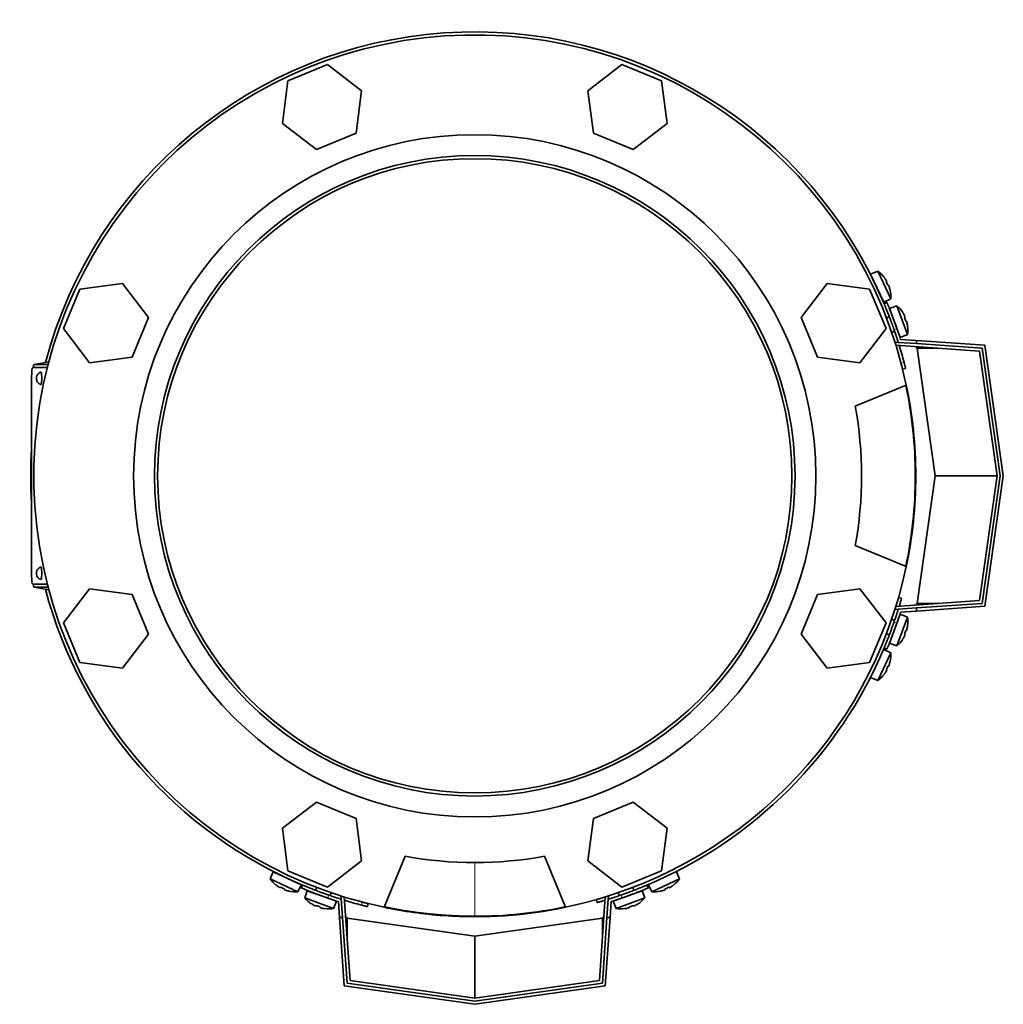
# Model space of a CAD drawing. Header units: millimetres. Extents: x 434 to 1326, y -2761 to 1974.
# Tile 1 of 33: x 437 to 755, y -2761 to -2443. Entities that reach past the tile are written whole.
import ezdxf

# ---------------------------------------------------------------- set-up
doc = ezdxf.new("R2010")
doc.units = ezdxf.units.MM
for name, color, linetype in [('M5X8_UNI7687', 7, 'Continuous'), ('MID_344-7', 7, 'Continuous'), ('VSI344-454_FILTR', 7, 'Continuous'), ('VSI344-454_FLANG', 7, 'Continuous'), ('VSI344-454_TERMI', 7, 'Continuous'), ('VSI344-454_TESTA', 7, 'Continuous'), ('VSI344_DIFFUSORE', 7, 'Continuous')]:
    doc.layers.add(name, color=color, linetype=linetype)

# ---------------------------------------------------------------- blocks, each defined once
blk = doc.blocks.new('SE2')
at = {"layer": 'M5X8_UNI7687', "color": 7, "linetype": 'Continuous', "lineweight": 35}
for p, q in [((714.21, -2523.93), (711.91, -2524.92)), ((716.14, -2533.99), (711.91, -2524.92)), ((714.21, -2523.93), (718.38, -2532.87)), ((716.22, -2525.84), (716.21, -2525.86)), ((717.08, -2527.25), (716.91, -2527.35)), ((717.68, -2528.53), (717.49, -2528.6)), ((716.14, -2533.99), (718.38, -2532.87)), ((718.18, -2530.09), (718.21, -2530.1)), ((720.42, -2535.19), (718.05, -2535.98)), ((718.05, -2535.98), (721.47, -2545.38)), ((723.79, -2544.46), (720.42, -2535.19)), ((717.94, -2538.68), (717, -2539.02)), ((722.25, -2537.29), (722.26, -2537.27)), ((722.99, -2538.75), (722.81, -2538.83)), ((723.48, -2540.08), (723.28, -2540.13)), ((723.84, -2541.68), (723.87, -2541.68)), ((718.71, -2543.72), (719.65, -2543.38)), ((721.47, -2545.38), (723.79, -2544.46)), ((721.47, -2634.82), (718.05, -2644.22)), ((723.79, -2635.74), (721.47, -2634.82)), ((719.65, -2636.82), (718.71, -2636.48)), ((720.42, -2645.01), (723.79, -2635.74)), ((717, -2641.18), (717.94, -2641.52)), ((723.48, -2640.12), (723.28, -2640.07)), ((723.84, -2638.53), (723.87, -2638.52)), ((718.05, -2644.22), (720.42, -2645.01)), ((722.25, -2642.91), (722.26, -2642.93)), ((722.99, -2641.46), (722.81, -2641.37)), ((718.38, -2647.33), (714.21, -2656.27)), ((718.38, -2647.33), (716.14, -2646.22)), ((718.21, -2650.1), (718.18, -2650.11)), ((717.08, -2652.95), (716.91, -2652.85)), ((717.68, -2651.67), (717.49, -2651.6)), ((711.91, -2655.28), (714.21, -2656.27)), ((716.21, -2654.34), (716.22, -2654.36)), ((518.79, -2718.04), (517.8, -2720.34)), ((526.74, -2724.51), (517.8, -2720.34)), ((518.79, -2718.04), (527.86, -2722.27)), ((650.14, -2720.34), (641.21, -2724.51)), ((650.14, -2720.34), (649.15, -2718.04)), ((519.73, -2722.34), (519.71, -2722.35)), ((521.12, -2723.21), (521.22, -2723.03)), ((522.41, -2723.81), (522.47, -2723.62)), ((526.74, -2724.51), (527.86, -2722.27)), ((532.89, -2723.13), (532.55, -2724.07)), ((635.39, -2724.07), (635.05, -2723.13)), ((640.09, -2722.27), (641.21, -2724.51)), ((645.54, -2723.81), (645.47, -2723.62)), ((646.83, -2723.21), (646.72, -2723.03)), ((648.24, -2722.35), (648.21, -2722.34)), ((523.97, -2724.34), (523.96, -2724.31)), ((529.85, -2724.18), (529.06, -2726.55)), ((529.06, -2726.55), (538.33, -2729.92)), ((539.25, -2727.6), (529.85, -2724.18)), ((537.25, -2725.78), (537.59, -2724.84)), ((638.09, -2724.18), (628.7, -2727.6)), ((629.62, -2729.92), (638.88, -2726.55)), ((630.35, -2724.84), (630.7, -2725.78)), ((638.88, -2726.55), (638.09, -2724.18)), ((643.98, -2724.31), (643.98, -2724.34)), ((531.16, -2728.38), (531.14, -2728.39)), ((532.62, -2729.12), (532.7, -2728.94)), ((533.95, -2729.61), (534, -2729.41)), ((535.55, -2729.97), (535.55, -2730)), ((538.33, -2729.92), (539.25, -2727.6)), ((628.7, -2727.6), (629.62, -2729.92)), ((632.4, -2729.97), (632.39, -2730)), ((633.99, -2729.61), (633.94, -2729.41)), ((635.33, -2729.12), (635.24, -2728.94)), ((636.78, -2728.38), (636.81, -2728.39))]:
    blk.add_line(p, q, dxfattribs=at)
for centre, radius, start, end in [((708.41, -2532.08), 10, 38.5916, 54.5414), ((712.31, -2526.95), 0.5, 5.7321, 25), ((714.84, -2532.39), 0.5, 25, 44.2679), ((708.41, -2532.08), 10, 355.4586, 11.4084), ((713.93, -2542.8), 10, 33.5916, 49.5414), ((713.93, -2542.8), 10, 350.4586, 6.4084), ((720.31, -2543.67), 0.5, 20, 39.2041), ((720.31, -2636.53), 0.5, 320.7959, 340), ((713.93, -2637.4), 10, 353.5916, 9.5414), ((718.26, -2642.17), 0.5, 340, 359.4451), ((713.93, -2637.4), 10, 310.4586, 326.4084), ((708.41, -2648.13), 10, 348.5916, 4.5414), ((708.41, -2648.13), 10, 305.4586, 321.4084), ((525.95, -2714.54), 10, 215.4586, 231.4084), ((520.82, -2718.44), 0.5, 245, 264.2679), ((642, -2714.54), 10, 308.5916, 324.5414), ((526.26, -2720.97), 0.5, 225.7321, 245), ((525.95, -2714.54), 10, 258.5916, 274.5414), ((536.67, -2720.06), 10, 220.4586, 236.4084), ((531.9, -2724.39), 0.5, 250, 269.4626), ((537.54, -2726.44), 0.5, 230.7959, 250), ((630.4, -2726.44), 0.5, 290, 309.2041), ((631.27, -2720.06), 10, 303.5916, 319.5414), ((642, -2714.54), 10, 265.4586, 281.4084), ((536.67, -2720.06), 10, 263.5916, 279.5414), ((631.27, -2720.06), 10, 260.4586, 276.4084)]:
    blk.add_arc(centre, radius, start, end, dxfattribs=at)
for centre, major_axis, ratio, start_param, end_param in [((708.42, -2532.07), (-4.23, 9.06), 0.996195, 4.833518, 4.948078), ((710.41, -2531.14), (3.91, -8.39), 0.811251, 1.49595, 1.645642), ((708.42, -2532.07), (4.23, -9.06), 0.996195, 1.335108, 1.449667), ((713.94, -2542.79), (-3.42, 9.4), 0.996195, 4.833518, 4.948078), ((716.01, -2542.04), (3.17, -8.7), 0.811251, 1.49595, 1.645642), ((713.94, -2542.79), (3.42, -9.4), 0.996195, 1.335108, 1.449667), ((716.01, -2638.16), (-3.17, -8.7), 0.811251, 1.49595, 1.645642), ((713.94, -2637.41), (3.42, 9.4), 0.996195, 4.833518, 4.948078), ((713.94, -2637.41), (-3.42, -9.4), 0.996195, 1.335108, 1.449667), ((708.42, -2648.13), (4.23, 9.06), 0.996195, 4.833518, 4.948078), ((708.42, -2648.13), (-4.23, -9.06), 0.996195, 1.335108, 1.449667), ((710.41, -2649.06), (-3.91, -8.39), 0.811251, 1.49595, 1.645642), ((525.94, -2714.55), (-9.06, 4.23), 0.996195, 1.335108, 1.449667), ((525.01, -2716.54), (-8.39, 3.91), 0.811251, 1.49595, 1.645642), ((525.94, -2714.55), (9.06, -4.23), 0.996195, 4.833518, 4.948078), ((642, -2714.55), (-9.06, -4.23), 0.996195, 1.335108, 1.449667), ((642.93, -2716.54), (-8.39, -3.91), 0.811251, 1.49595, 1.645642), ((642, -2714.55), (9.06, 4.23), 0.996195, 4.833518, 4.948078), ((536.67, -2720.07), (-9.4, 3.42), 0.996195, 1.335108, 1.449667), ((535.92, -2722.14), (-8.7, 3.17), 0.811251, 1.49595, 1.645642), ((536.67, -2720.07), (9.4, -3.42), 0.996195, 4.833518, 4.948078), ((631.28, -2720.07), (-9.4, -3.42), 0.996195, 1.335108, 1.449667), ((632.03, -2722.14), (-8.7, -3.17), 0.811251, 1.49595, 1.645642), ((631.28, -2720.07), (9.4, 3.42), 0.996195, 4.833518, 4.948078)]:
    blk.add_ellipse(centre, major_axis=major_axis, ratio=ratio, start_param=start_param, end_param=end_param, dxfattribs=at)
for points in [[(717.08, -2527.25), (717.08, -2527.25), (717.09, -2527.24), (717.09, -2527.23), (717.09, -2527.22), (717.08, -2527.2), (717.08, -2527.19), (717.07, -2527.16), (717.06, -2527.13), (717.04, -2527.1), (717.03, -2527.07), (717.01, -2527.03), (716.99, -2527), (716.97, -2526.96), (716.95, -2526.92), (716.92, -2526.88), (716.9, -2526.84), (716.88, -2526.81), (716.87, -2526.8)], [(717.89, -2528.99), (717.89, -2528.97), (717.88, -2528.94), (717.86, -2528.89), (717.84, -2528.85), (717.83, -2528.81), (717.81, -2528.77), (717.8, -2528.73), (717.78, -2528.69), (717.77, -2528.66), (717.75, -2528.63), (717.74, -2528.6), (717.73, -2528.58), (717.71, -2528.56), (717.7, -2528.55), (717.7, -2528.54), (717.69, -2528.53), (717.68, -2528.53), (717.68, -2528.53)], [(722.99, -2538.75), (722.99, -2538.74), (723, -2538.74), (723, -2538.73), (723, -2538.72), (723, -2538.7), (722.99, -2538.68), (722.99, -2538.66), (722.98, -2538.63), (722.97, -2538.6), (722.95, -2538.56), (722.94, -2538.53), (722.92, -2538.49), (722.9, -2538.45), (722.89, -2538.41), (722.87, -2538.37), (722.85, -2538.32), (722.83, -2538.29), (722.82, -2538.28)], [(723.65, -2540.55), (723.64, -2540.53), (723.64, -2540.5), (723.63, -2540.45), (723.61, -2540.41), (723.6, -2540.36), (723.59, -2540.32), (723.58, -2540.28), (723.56, -2540.25), (723.55, -2540.21), (723.54, -2540.18), (723.53, -2540.15), (723.52, -2540.13), (723.51, -2540.11), (723.5, -2540.1), (723.49, -2540.09), (723.48, -2540.08), (723.48, -2540.08), (723.48, -2540.08)], [(723.48, -2640.12), (723.48, -2640.12), (723.48, -2640.12), (723.49, -2640.12), (723.5, -2640.11), (723.51, -2640.09), (723.52, -2640.07), (723.53, -2640.05), (723.54, -2640.02), (723.55, -2639.99), (723.56, -2639.96), (723.58, -2639.92), (723.59, -2639.88), (723.6, -2639.84), (723.61, -2639.79), (723.63, -2639.75), (723.64, -2639.7), (723.64, -2639.67), (723.65, -2639.65)], [(722.82, -2641.92), (722.83, -2641.91), (722.85, -2641.88), (722.87, -2641.83), (722.89, -2641.79), (722.9, -2641.75), (722.92, -2641.71), (722.94, -2641.67), (722.95, -2641.64), (722.97, -2641.6), (722.98, -2641.57), (722.99, -2641.54), (722.99, -2641.52), (723, -2641.5), (723, -2641.48), (723, -2641.47), (723, -2641.46), (722.99, -2641.46), (722.99, -2641.46)], [(716.87, -2653.41), (716.88, -2653.39), (716.9, -2653.36), (716.92, -2653.32), (716.95, -2653.28), (716.97, -2653.24), (716.99, -2653.2), (717.01, -2653.17), (717.03, -2653.13), (717.04, -2653.1), (717.06, -2653.07), (717.07, -2653.04), (717.08, -2653.02), (717.08, -2653), (717.09, -2652.98), (717.09, -2652.97), (717.09, -2652.96), (717.08, -2652.96), (717.08, -2652.95)], [(717.68, -2651.67), (717.68, -2651.67), (717.69, -2651.67), (717.7, -2651.66), (717.7, -2651.65), (717.71, -2651.64), (717.73, -2651.62), (717.74, -2651.6), (717.75, -2651.57), (717.77, -2651.54), (717.78, -2651.51), (717.8, -2651.47), (717.81, -2651.43), (717.83, -2651.39), (717.84, -2651.35), (717.86, -2651.31), (717.88, -2651.27), (717.89, -2651.23), (717.89, -2651.22)], [(520.67, -2723), (520.68, -2723.01), (520.71, -2723.03), (520.75, -2723.05), (520.79, -2723.07), (520.83, -2723.1), (520.87, -2723.12), (520.91, -2723.14), (520.94, -2723.15), (520.97, -2723.17), (521.01, -2723.18), (521.03, -2723.2), (521.06, -2723.2), (521.08, -2723.21), (521.09, -2723.21), (521.1, -2723.22), (521.11, -2723.21), (521.12, -2723.21), (521.12, -2723.21)], [(522.41, -2723.81), (522.4, -2723.81), (522.41, -2723.82), (522.41, -2723.82), (522.42, -2723.83), (522.43, -2723.84), (522.45, -2723.85), (522.47, -2723.87), (522.5, -2723.88), (522.53, -2723.9), (522.56, -2723.91), (522.6, -2723.93), (522.64, -2723.94), (522.68, -2723.96), (522.72, -2723.97), (522.76, -2723.99), (522.81, -2724), (522.84, -2724.02), (522.86, -2724.02)], [(645.09, -2724.02), (645.1, -2724.02), (645.14, -2724), (645.18, -2723.99), (645.22, -2723.97), (645.27, -2723.96), (645.31, -2723.94), (645.34, -2723.93), (645.38, -2723.91), (645.42, -2723.9), (645.45, -2723.88), (645.47, -2723.87), (645.49, -2723.85), (645.51, -2723.84), (645.52, -2723.83), (645.53, -2723.82), (645.54, -2723.82), (645.54, -2723.81), (645.54, -2723.81)], [(646.83, -2723.21), (646.83, -2723.21), (646.83, -2723.21), (646.84, -2723.22), (646.85, -2723.21), (646.87, -2723.21), (646.89, -2723.2), (646.91, -2723.2), (646.94, -2723.18), (646.97, -2723.17), (647, -2723.15), (647.04, -2723.14), (647.08, -2723.12), (647.11, -2723.1), (647.15, -2723.07), (647.19, -2723.05), (647.23, -2723.03), (647.26, -2723.01), (647.28, -2723)], [(532.15, -2728.95), (532.16, -2728.96), (532.2, -2728.97), (532.24, -2729), (532.28, -2729.02), (532.32, -2729.03), (532.36, -2729.05), (532.4, -2729.07), (532.43, -2729.08), (532.47, -2729.09), (532.5, -2729.11), (532.53, -2729.11), (532.55, -2729.12), (532.57, -2729.13), (532.59, -2729.13), (532.6, -2729.13), (532.61, -2729.13), (532.62, -2729.12), (532.62, -2729.12)], [(533.95, -2729.61), (533.95, -2729.61), (533.95, -2729.61), (533.96, -2729.62), (533.97, -2729.63), (533.98, -2729.64), (534, -2729.65), (534.02, -2729.66), (534.05, -2729.67), (534.08, -2729.68), (534.12, -2729.69), (534.15, -2729.71), (534.19, -2729.72), (534.24, -2729.73), (534.28, -2729.74), (534.32, -2729.75), (534.37, -2729.77), (534.4, -2729.77), (534.42, -2729.78)], [(633.52, -2729.78), (633.54, -2729.77), (633.58, -2729.77), (633.62, -2729.75), (633.67, -2729.74), (633.71, -2729.73), (633.75, -2729.72), (633.79, -2729.71), (633.83, -2729.69), (633.86, -2729.68), (633.89, -2729.67), (633.92, -2729.66), (633.94, -2729.65), (633.96, -2729.64), (633.98, -2729.63), (633.99, -2729.62), (633.99, -2729.61), (633.99, -2729.61), (633.99, -2729.61)], [(635.33, -2729.12), (635.33, -2729.12), (635.33, -2729.13), (635.34, -2729.13), (635.35, -2729.13), (635.37, -2729.13), (635.39, -2729.12), (635.41, -2729.11), (635.44, -2729.11), (635.47, -2729.09), (635.51, -2729.08), (635.55, -2729.07), (635.58, -2729.05), (635.62, -2729.03), (635.66, -2729.02), (635.71, -2729), (635.75, -2728.97), (635.78, -2728.96), (635.8, -2728.95)]]:
    blk.add_open_spline(points, degree=3, dxfattribs=at)
at = {"layer": 'MID_344-7', "color": 7, "linetype": 'Continuous', "lineweight": 35}
for p, q in [((719.82, -2547.08), (719.84, -2546.89)), ((719.84, -2546.89), (720.83, -2546.96)), ((747.1, -2549.8), (720.08, -2547.91)), ((752.76, -2590.1), (747.1, -2549.8)), ((747.1, -2630.4), (752.76, -2590.1)), ((720.08, -2632.29), (747.1, -2630.4)), ((719.84, -2633.31), (719.82, -2633.12)), ((720.83, -2633.24), (719.84, -2633.31)), ((540.77, -2725.97), (540.95, -2725.95)), ((540.83, -2726.96), (540.77, -2725.97)), ((541.78, -2726.21), (543.67, -2753.23)), ((624.27, -2753.23), (626.16, -2726.21)), ((626.99, -2725.95), (627.18, -2725.97)), ((627.18, -2725.97), (627.11, -2726.96)), ((543.67, -2753.23), (583.97, -2758.89)), ((583.97, -2758.89), (624.27, -2753.23))]:
    blk.add_line(p, q, dxfattribs=at)
at = {"layer": 'VSI344-454_FILTR', "color": 4, "linetype": 'Continuous', "lineweight": 9}
for p, q in [((721.74, -2553.69), (722.71, -2553.45)), ((720.19, -2632.28), (720.09, -2632.25)), ((626.13, -2726.22), (626.15, -2726.32)), ((547.32, -2728.84), (547.56, -2727.87))]:
    blk.add_line(p, q, dxfattribs=at)
at = {"layer": 'VSI344-454_FILTR', "color": 7, "linetype": 'Continuous', "lineweight": 35}
for p, q in [((722.24, -2555.63), (723.21, -2555.39)), ((721.91, -2629.65), (720.95, -2629.38)), ((623.25, -2727.08), (623.53, -2728.04)), ((549.26, -2729.34), (549.5, -2728.37))]:
    blk.add_line(p, q, dxfattribs=at)
for start, end in [(22.7725, 165.1916), (14.7986, 17.0656), (176.4875, 183.5125), (194.8084, 247.2275), (292.8017, 337.1983), (252.9344, 255.2014)]:
    blk.add_arc((583.97, -2590.1), 143.5, start, end, dxfattribs=at)
for points, knots in [([(722.24, -2555.63), (722.24, -2555.63), (722.24, -2555.62), (722.24, -2555.61), (722.23, -2555.59), (722.22, -2555.56), (722.21, -2555.53), (722.19, -2555.45), (722.16, -2555.31), (722.1, -2555.07), (722.02, -2554.77), (721.95, -2554.47), (721.87, -2554.19), (721.81, -2553.94), (721.76, -2553.77), (721.74, -2553.69)], [0, 0, 0, 0, 0.042103, 0.083814, 0.125314, 0.166786, 0.208415, 0.250382, 0.376122, 0.50071, 0.625019, 0.750518, 0.833796, 0.916472, 1, 1, 1, 1]), ([(722.71, -2553.45), (722.72, -2553.49), (722.75, -2553.57), (722.78, -2553.7), (722.81, -2553.83), (722.84, -2553.95), (722.87, -2554.07), (722.93, -2554.27), (722.99, -2554.53), (723.07, -2554.82), (723.13, -2555.07), (723.17, -2555.23), (723.19, -2555.32), (723.21, -2555.38), (723.21, -2555.38), (723.21, -2555.39)], [0, 0, 0, 0, 0.04197, 0.083551, 0.124921, 0.166263, 0.207758, 0.249586, 0.375032, 0.499366, 0.623892, 0.749699, 0.833235, 0.916179, 1, 1, 1, 1]), ([(721.91, -2629.65), (721.91, -2629.66), (721.91, -2629.66), (721.91, -2629.67), (721.9, -2629.69), (721.89, -2629.73), (721.88, -2629.77), (721.87, -2629.81), (721.84, -2629.92), (721.78, -2630.13), (721.67, -2630.49), (721.54, -2630.92), (721.42, -2631.34), (721.31, -2631.7), (721.23, -2631.96), (721.18, -2632.13), (721.15, -2632.21)], [0, 0, 0, 0, 0.0360916, 0.0718605, 0.1074196, 0.142884, 0.1783694, 0.2139916, 0.2498648, 0.3760321, 0.5002654, 0.6243037, 0.7502673, 0.8128325, 0.8748978, 0.9284749, 0.9284749, 0.9284749, 0.9284749]), ([(623.25, -2727.08), (623.25, -2727.08), (623.25, -2727.08), (623.27, -2727.08), (623.29, -2727.07), (623.32, -2727.06), (623.36, -2727.05), (623.41, -2727.03), (623.52, -2727), (623.72, -2726.94), (624.08, -2726.84), (624.52, -2726.71), (624.94, -2726.59), (625.29, -2726.48), (625.56, -2726.4), (625.84, -2726.31), (626.03, -2726.25), (626.13, -2726.22)], [0, 0, 0, 0, 0.036092, 0.07186, 0.10742, 0.142884, 0.178369, 0.213991, 0.249865, 0.376032, 0.500265, 0.624303, 0.750267, 0.812832, 0.874898, 0.937082, 1, 1, 1, 1]), ([(549.26, -2729.34), (549.26, -2729.34), (549.25, -2729.34), (549.24, -2729.33), (549.22, -2729.33), (549.19, -2729.32), (549.15, -2729.31), (549.08, -2729.29), (548.94, -2729.26), (548.7, -2729.2), (548.4, -2729.12), (548.1, -2729.05), (547.82, -2728.97), (547.57, -2728.91), (547.4, -2728.86), (547.32, -2728.84)], [0, 0, 0, 0, 0.042103, 0.083814, 0.125314, 0.166786, 0.208415, 0.250382, 0.376122, 0.50071, 0.625019, 0.750518, 0.833796, 0.916472, 1, 1, 1, 1]), ([(547.56, -2727.87), (547.6, -2727.88), (547.69, -2727.9), (547.81, -2727.94), (547.94, -2727.97), (548.06, -2728), (548.18, -2728.03), (548.38, -2728.08), (548.64, -2728.15), (548.94, -2728.23), (549.18, -2728.29), (549.34, -2728.33), (549.44, -2728.35), (549.49, -2728.37), (549.49, -2728.37), (549.5, -2728.37)], [0, 0, 0, 0, 0.04197, 0.083551, 0.124921, 0.166263, 0.207758, 0.249586, 0.375033, 0.499366, 0.623892, 0.749699, 0.833235, 0.916179, 1, 1, 1, 1]), ([(626.08, -2727.28), (626.08, -2727.28), (626.03, -2727.3), (625.92, -2727.33), (625.76, -2727.38), (625.61, -2727.43), (625.46, -2727.47), (625.18, -2727.56), (624.8, -2727.67), (624.36, -2727.8), (624, -2727.91), (623.77, -2727.97), (623.65, -2728.01), (623.58, -2728.03), (623.53, -2728.04), (623.53, -2728.04), (623.53, -2728.04)], [0.0715916, 0.0715916, 0.0715916, 0.0715916, 0.0718269, 0.1073717, 0.1428229, 0.1782961, 0.2139067, 0.2497688, 0.3756794, 0.4997397, 0.6239373, 0.7501533, 0.812742, 0.8748331, 0.9370469, 1, 1, 1, 1])]:
    blk.add_open_spline(points, degree=3, knots=knots, dxfattribs=at)
at = {"layer": 'VSI344-454_FLANG', "color": 7, "linetype": 'Continuous', "lineweight": 35}
for p, q in [((536.41, -2457.18), (523.61, -2462.49)), ((547.41, -2465.62), (536.41, -2457.18)), ((631.53, -2457.18), (620.54, -2465.62)), ((644.33, -2462.49), (631.53, -2457.18)), ((523.61, -2462.49), (521.8, -2476.22)), ((646.14, -2476.22), (644.33, -2462.49)), ((545.6, -2479.36), (547.41, -2465.62)), ((620.54, -2465.62), (622.35, -2479.36)), ((521.8, -2476.22), (532.8, -2484.66)), ((635.15, -2484.66), (646.14, -2476.22)), ((532.8, -2484.66), (545.6, -2479.36)), ((622.35, -2479.36), (635.15, -2484.66)), ((456.36, -2529.74), (451.05, -2542.54)), ((470.09, -2527.93), (456.36, -2529.74)), ((478.53, -2538.93), (470.09, -2527.93)), ((697.85, -2527.93), (689.41, -2538.93)), ((711.59, -2529.74), (697.85, -2527.93)), ((716.89, -2542.54), (711.59, -2529.74)), ((473.23, -2551.73), (478.53, -2538.93)), ((689.41, -2538.93), (694.72, -2551.73)), ((451.05, -2542.54), (459.49, -2553.54)), ((708.45, -2553.54), (716.89, -2542.54)), ((459.49, -2553.54), (473.23, -2551.73)), ((694.72, -2551.73), (708.45, -2553.54)), ((706.93, -2567.6), (723.42, -2560.77)), ((723.42, -2619.43), (706.93, -2612.6)), ((459.49, -2626.67), (451.05, -2637.66)), ((473.23, -2628.47), (459.49, -2626.67)), ((478.53, -2641.28), (473.23, -2628.47)), ((694.72, -2628.47), (689.41, -2641.28)), ((708.45, -2626.67), (694.72, -2628.47)), ((716.89, -2637.66), (708.45, -2626.67)), ((451.05, -2637.66), (456.36, -2650.46)), ((711.59, -2650.46), (716.89, -2637.66)), ((470.09, -2652.27), (478.53, -2641.28)), ((689.41, -2641.28), (697.85, -2652.27)), ((456.36, -2650.46), (470.09, -2652.27)), ((697.85, -2652.27), (711.59, -2650.46)), ((532.8, -2695.54), (521.8, -2703.98)), ((545.6, -2700.85), (532.8, -2695.54)), ((635.15, -2695.54), (622.35, -2700.85)), ((646.14, -2703.98), (635.15, -2695.54)), ((547.41, -2714.58), (545.6, -2700.85)), ((622.35, -2700.85), (620.54, -2714.58)), ((521.8, -2703.98), (523.61, -2717.72)), ((644.33, -2717.72), (646.14, -2703.98)), ((554.64, -2729.55), (561.47, -2713.06)), ((606.47, -2713.06), (613.3, -2729.55)), ((536.41, -2723.02), (547.41, -2714.58)), ((620.54, -2714.58), (631.53, -2723.02)), ((523.61, -2717.72), (536.41, -2723.02)), ((631.53, -2723.02), (644.33, -2717.72))]:
    blk.add_line(p, q, dxfattribs=at)
for radius in [110.25, 103.5]:
    blk.add_circle((583.97, -2590.1), radius, dxfattribs=at)
for radius, start, end in [(142.5, 11.878, 258.122), (125, 349.6302, 10.3698), (142.5, 281.878, 348.122), (125, 259.6302, 280.3698)]:
    blk.add_arc((583.97, -2590.1), radius, start, end, dxfattribs=at)
at = {"layer": 'VSI344-454_TERMI', "color": 7, "linetype": 'Continuous', "lineweight": 35}
for p, q in [((717.18, -2534.1), (716.26, -2534.49)), ((720.83, -2546.96), (726.76, -2547.38)), ((721.58, -2546.01), (726.76, -2546.38)), ((726.76, -2546.38), (748.85, -2547.92)), ((726.76, -2547.38), (726.76, -2546.38)), ((747.97, -2548.86), (726.76, -2547.38)), ((726.76, -2548.85), (726.76, -2548.38)), ((726.96, -2548.86), (726.76, -2548.85)), ((733.64, -2548.86), (726.96, -2548.86)), ((732.76, -2590.1), (726.96, -2548.86)), ((753.77, -2590.1), (747.97, -2548.86)), ((748.85, -2547.92), (754.78, -2590.1)), ((726.96, -2631.34), (732.76, -2590.1)), ((752.76, -2590.1), (732.76, -2590.1)), ((747.97, -2631.34), (753.77, -2590.1)), ((754.78, -2590.1), (748.85, -2632.28)), ((726.76, -2632.82), (747.97, -2631.34)), ((726.76, -2631.35), (726.96, -2631.34)), ((726.76, -2631.35), (726.76, -2631.82)), ((733.64, -2631.34), (726.96, -2631.34)), ((720.83, -2633.24), (726.76, -2632.82)), ((721.58, -2634.19), (726.76, -2633.83)), ((748.85, -2632.28), (726.76, -2633.83)), ((726.76, -2633.83), (726.76, -2632.82)), ((716.26, -2645.71), (717.18, -2646.1)), ((528.36, -2722.39), (527.97, -2723.31)), ((639.97, -2723.31), (639.58, -2722.39)), ((540.83, -2726.96), (541.25, -2732.89)), ((627.11, -2726.96), (626.69, -2732.89)), ((539.88, -2727.71), (540.25, -2732.89)), ((628.06, -2727.71), (627.7, -2732.89)), ((541.79, -2754.98), (540.25, -2732.89)), ((540.25, -2732.89), (541.25, -2732.89)), ((541.25, -2732.89), (542.73, -2754.1)), ((542.72, -2732.89), (542.25, -2732.89)), ((542.72, -2732.89), (542.73, -2733.09)), ((542.73, -2733.09), (583.97, -2738.89)), ((542.73, -2739.77), (542.73, -2733.09)), ((583.97, -2738.89), (625.21, -2733.09)), ((625.21, -2754.1), (626.69, -2732.89)), ((625.21, -2733.09), (625.23, -2732.89)), ((625.21, -2739.77), (625.21, -2733.09)), ((625.23, -2732.89), (625.69, -2732.89)), ((627.7, -2732.89), (626.15, -2754.98)), ((626.69, -2732.89), (627.7, -2732.89)), ((583.97, -2758.89), (583.97, -2738.89)), ((583.97, -2760.91), (541.79, -2754.98)), ((542.73, -2754.1), (583.97, -2759.9)), ((583.97, -2759.9), (625.21, -2754.1)), ((626.15, -2754.98), (583.97, -2760.91))]:
    blk.add_line(p, q, dxfattribs=at)
at = {"layer": 'VSI344-454_TERMI', "color": 4, "linetype": 'Continuous', "lineweight": 9}
for p, q in [((720.41, -2542.51), (719.49, -2542.89)), ((719.49, -2637.31), (720.41, -2637.7)), ((536.77, -2725.61), (536.38, -2726.54)), ((631.57, -2726.54), (631.18, -2725.61))]:
    blk.add_line(p, q, dxfattribs=at)
at = {"layer": 'VSI344-454_TERMI', "color": 7, "linetype": 'Continuous', "lineweight": 35}
for radius, start, end in [(144.5, 17.7643, 19.2308), (143.5, 17.4941, 19.2059), (143.5, 340.7941, 342.5059), (144.5, 340.7692, 342.2357), (144.5, 250.7692, 252.2357), (143.5, 250.7941, 252.5059), (143.5, 287.4941, 289.2059), (144.5, 287.7643, 289.2308)]:
    blk.add_arc((583.97, -2590.1), radius, start, end, dxfattribs=at)
for points, knots in [([(719.49, -2542.89), (719.45, -2542.8), (719.39, -2542.61), (719.29, -2542.34), (719.19, -2542.06), (719.09, -2541.78), (718.99, -2541.51), (718.9, -2541.24), (718.8, -2540.97), (718.7, -2540.7), (718.6, -2540.44), (718.51, -2540.17), (718.41, -2539.91), (718.25, -2539.48), (718.03, -2538.9), (717.76, -2538.19), (717.5, -2537.53), (717.25, -2536.92), (717.03, -2536.37), (716.83, -2535.88), (716.66, -2535.46), (716.53, -2535.15), (716.44, -2534.92), (716.37, -2534.76), (716.32, -2534.64), (716.28, -2534.55), (716.26, -2534.5), (716.26, -2534.49), (716.26, -2534.49)], [0, 0, 0, 0, 0.021018, 0.041935, 0.062772, 0.083551, 0.104297, 0.125029, 0.145773, 0.166549, 0.187381, 0.20829, 0.2293, 0.250431, 0.312491, 0.374707, 0.437523, 0.500061, 0.562591, 0.625422, 0.687637, 0.749714, 0.79185, 0.833578, 0.875076, 0.916526, 0.958107, 1, 1, 1, 1]), ([(717.18, -2534.1), (717.18, -2534.1), (717.18, -2534.1), (717.19, -2534.12), (717.2, -2534.14), (717.21, -2534.17), (717.23, -2534.21), (717.25, -2534.26), (717.27, -2534.32), (717.3, -2534.38), (717.33, -2534.46), (717.36, -2534.54), (717.4, -2534.63), (717.47, -2534.8), (717.58, -2535.07), (717.76, -2535.49), (717.95, -2535.98), (718.18, -2536.53), (718.42, -2537.14), (718.68, -2537.81), (718.95, -2538.51), (719.2, -2539.18), (719.43, -2539.78), (719.62, -2540.31), (719.82, -2540.85), (720.02, -2541.4), (720.21, -2541.95), (720.34, -2542.32), (720.41, -2542.51)], [0, 0, 0, 0, 0.020996, 0.041893, 0.062713, 0.083477, 0.104209, 0.124931, 0.145666, 0.166436, 0.187264, 0.208173, 0.229184, 0.250319, 0.312379, 0.374611, 0.437429, 0.499972, 0.562503, 0.625328, 0.687536, 0.749604, 0.791737, 0.833471, 0.874985, 0.916457, 0.958069, 1, 1, 1, 1]), ([(716.26, -2645.71), (716.26, -2645.71), (716.26, -2645.71), (716.26, -2645.7), (716.27, -2645.68), (716.29, -2645.64), (716.3, -2645.6), (716.32, -2645.56), (716.35, -2645.5), (716.38, -2645.43), (716.41, -2645.36), (716.44, -2645.27), (716.48, -2645.18), (716.55, -2645.02), (716.66, -2644.74), (716.83, -2644.32), (717.03, -2643.84), (717.25, -2643.28), (717.5, -2642.67), (717.76, -2642.01), (718.03, -2641.3), (718.28, -2640.64), (718.5, -2640.03), (718.7, -2639.5), (718.9, -2638.96), (719.09, -2638.42), (719.29, -2637.87), (719.42, -2637.49), (719.49, -2637.31)], [0, 0, 0, 0, 0.020997, 0.041893, 0.062713, 0.083477, 0.104209, 0.124931, 0.145666, 0.166436, 0.187265, 0.208173, 0.229184, 0.250319, 0.312379, 0.374611, 0.437429, 0.499972, 0.562502, 0.625327, 0.687534, 0.749602, 0.791735, 0.833469, 0.874983, 0.916456, 0.958068, 1, 1, 1, 1]), ([(720.41, -2637.7), (720.38, -2637.79), (720.31, -2637.98), (720.21, -2638.25), (720.11, -2638.53), (720.02, -2638.81), (719.92, -2639.08), (719.82, -2639.35), (719.72, -2639.62), (719.62, -2639.89), (719.53, -2640.15), (719.43, -2640.42), (719.33, -2640.68), (719.17, -2641.11), (718.95, -2641.69), (718.68, -2642.4), (718.42, -2643.06), (718.18, -2643.67), (717.95, -2644.22), (717.76, -2644.71), (717.58, -2645.13), (717.45, -2645.44), (717.36, -2645.67), (717.3, -2645.82), (717.24, -2645.95), (717.21, -2646.04), (717.18, -2646.09), (717.18, -2646.1), (717.18, -2646.1)], [0, 0, 0, 0, 0.021018, 0.041934, 0.062771, 0.08355, 0.104295, 0.125028, 0.145771, 0.166547, 0.187379, 0.208288, 0.229298, 0.250429, 0.312489, 0.374705, 0.437522, 0.500061, 0.562591, 0.625422, 0.687637, 0.749714, 0.79185, 0.833578, 0.875077, 0.916526, 0.958107, 1, 1, 1, 1]), ([(536.38, -2726.54), (536.28, -2726.51), (536.1, -2726.44), (535.82, -2726.34), (535.54, -2726.24), (535.27, -2726.15), (534.99, -2726.05), (534.72, -2725.95), (534.45, -2725.85), (534.18, -2725.75), (533.92, -2725.66), (533.65, -2725.56), (533.39, -2725.46), (532.96, -2725.3), (532.38, -2725.08), (531.68, -2724.81), (531.01, -2724.55), (530.4, -2724.31), (529.85, -2724.08), (529.36, -2723.88), (528.94, -2723.71), (528.63, -2723.58), (528.41, -2723.49), (528.25, -2723.42), (528.12, -2723.37), (528.04, -2723.34), (527.98, -2723.31), (527.98, -2723.31), (527.97, -2723.31)], [0, 0, 0, 0, 0.021018, 0.041934, 0.062771, 0.08355, 0.104295, 0.125028, 0.145771, 0.166547, 0.187379, 0.208288, 0.229298, 0.250429, 0.312489, 0.374705, 0.437522, 0.500061, 0.562591, 0.625422, 0.687637, 0.749714, 0.79185, 0.833578, 0.875077, 0.916526, 0.958107, 1, 1, 1, 1]), ([(528.36, -2722.39), (528.36, -2722.39), (528.36, -2722.39), (528.38, -2722.39), (528.4, -2722.4), (528.43, -2722.42), (528.47, -2722.43), (528.52, -2722.45), (528.57, -2722.48), (528.64, -2722.5), (528.71, -2722.54), (528.8, -2722.57), (528.89, -2722.61), (529.06, -2722.68), (529.33, -2722.79), (529.75, -2722.96), (530.24, -2723.16), (530.79, -2723.38), (531.4, -2723.63), (532.06, -2723.88), (532.77, -2724.16), (533.44, -2724.41), (534.04, -2724.63), (534.57, -2724.83), (535.11, -2725.03), (535.65, -2725.22), (536.21, -2725.42), (536.58, -2725.55), (536.77, -2725.61)], [0, 0, 0, 0, 0.020997, 0.041893, 0.062713, 0.083477, 0.104209, 0.124931, 0.145666, 0.166436, 0.187265, 0.208173, 0.229184, 0.250319, 0.312379, 0.374611, 0.437429, 0.499972, 0.562502, 0.625327, 0.687534, 0.749602, 0.791735, 0.833469, 0.874983, 0.916456, 0.958068, 1, 1, 1, 1]), ([(631.18, -2725.61), (631.27, -2725.58), (631.46, -2725.52), (631.74, -2725.42), (632.01, -2725.32), (632.29, -2725.22), (632.56, -2725.12), (632.83, -2725.03), (633.1, -2724.93), (633.37, -2724.83), (633.64, -2724.73), (633.9, -2724.63), (634.16, -2724.54), (634.59, -2724.38), (635.17, -2724.16), (635.88, -2723.88), (636.54, -2723.63), (637.15, -2723.38), (637.71, -2723.16), (638.19, -2722.96), (638.62, -2722.79), (638.93, -2722.66), (639.15, -2722.57), (639.31, -2722.5), (639.43, -2722.45), (639.52, -2722.41), (639.57, -2722.39), (639.58, -2722.39), (639.58, -2722.39)], [0, 0, 0, 0, 0.021018, 0.041935, 0.062772, 0.083551, 0.104297, 0.125029, 0.145773, 0.166549, 0.187381, 0.20829, 0.2293, 0.250431, 0.312491, 0.374707, 0.437523, 0.500061, 0.562591, 0.625422, 0.687637, 0.749714, 0.79185, 0.833578, 0.875076, 0.916526, 0.958107, 1, 1, 1, 1]), ([(639.97, -2723.31), (639.97, -2723.31), (639.97, -2723.31), (639.96, -2723.32), (639.93, -2723.32), (639.9, -2723.34), (639.86, -2723.35), (639.81, -2723.37), (639.76, -2723.4), (639.69, -2723.43), (639.62, -2723.46), (639.53, -2723.49), (639.44, -2723.53), (639.27, -2723.6), (639, -2723.71), (638.58, -2723.88), (638.09, -2724.08), (637.54, -2724.31), (636.93, -2724.55), (636.27, -2724.81), (635.56, -2725.08), (634.9, -2725.33), (634.29, -2725.56), (633.76, -2725.75), (633.22, -2725.95), (632.68, -2726.15), (632.12, -2726.34), (631.75, -2726.47), (631.57, -2726.54)], [0, 0, 0, 0, 0.020996, 0.041893, 0.062713, 0.083477, 0.104209, 0.124931, 0.145666, 0.166436, 0.187264, 0.208173, 0.229184, 0.250319, 0.312379, 0.374611, 0.437429, 0.499972, 0.562503, 0.625328, 0.687536, 0.749604, 0.791737, 0.833471, 0.874985, 0.916457, 0.958069, 1, 1, 1, 1])]:
    blk.add_open_spline(points, degree=3, knots=knots, dxfattribs=at)
at = {"layer": 'VSI344-454_TESTA', "color": 7, "linetype": 'Continuous', "lineweight": 35}
for p, q in [((445.84, -2555.1), (441.11, -2555.1)), ((446.33, -2553.22), (441.59, -2554.1)), ((446.09, -2554.1), (441.6, -2554.1)), ((440.74, -2558.1), (440.74, -2622.1)), ((441.11, -2625.1), (445.84, -2625.1)), ((441.59, -2626.1), (446.33, -2626.98)), ((446.09, -2626.1), (441.6, -2626.1))]:
    blk.add_line(p, q, dxfattribs=at)
at = {"layer": 'VSI344-454_TESTA', "color": 4, "linetype": 'Continuous', "lineweight": 9}
for p, q in [((446.33, -2553.22), (441.6, -2554.1)), ((441.6, -2626.1), (446.33, -2626.98)), ((583.97, -2715.03), (583.97, -2732.46))]:
    blk.add_line(p, q, dxfattribs=at)
at = {"layer": 'VSI344-454_TESTA', "color": 7, "linetype": 'Continuous', "lineweight": 35}
for start, end in [(90, 270), (270, 90)]:
    blk.add_arc((583.97, -2590.1), 102.5, start, end, dxfattribs=at)
for centre, major_axis, start_param, end_param in [((441.11, -2558.1), (0, 3), 0, 1.570796), ((443.79, -2558.6), (0, -2), 0, 3.17279), ((443.79, -2558.6), (0, -2), 6.249549, 6.283185), ((441.11, -2622.1), (0, 3), 1.570796, 3.141593), ((443.79, -2621.6), (0, -2), 0, 3.17279), ((443.79, -2621.6), (0, -2), 6.249549, 6.283185)]:
    blk.add_ellipse(centre, major_axis=major_axis, ratio=0.121869, start_param=start_param, end_param=end_param, dxfattribs=at)
at = {"layer": 'VSI344-454_TESTA', "color": 4, "linetype": 'Continuous', "lineweight": 9}
for centre in [(442.3, -2558.6), (442.3, -2621.6)]:
    blk.add_ellipse(centre, major_axis=(0, 0.0635), ratio=0.121869, dxfattribs=at)
at = {"layer": 'VSI344-454_TESTA', "color": 7, "linetype": 'Continuous', "lineweight": 35}
for points, degree in [([(441.6, -2554.1), (441.41, -2554.1), (441.27, -2555.1)], 2), ([(441.27, -2625.1), (441.41, -2626.1), (441.6, -2626.1)], 2), ([(613.24, -2729.41), (603.63, -2731.43), (593.8, -2732.46), (583.97, -2732.46)], 3)]:
    blk.add_open_spline(points, degree=degree, dxfattribs=at)
for points, knots in [([(443.78, -2556.62), (443.74, -2556.63), (443.51, -2556.65), (443.14, -2556.88), (442.76, -2557.21), (442.51, -2557.58), (442.37, -2557.92), (442.3, -2558.23), (442.28, -2558.46), (442.28, -2558.57), (442.28, -2558.6)], [0, 0, 0, 0, 0.04341, 0.266302, 0.453394, 0.613667, 0.749313, 0.863359, 0.972829, 1, 1, 1, 1]), ([(442.28, -2558.6), (442.28, -2558.65), (442.28, -2558.87), (442.35, -2559.26), (442.58, -2559.76), (442.94, -2560.19), (443.39, -2560.5), (443.68, -2560.55), (443.78, -2560.57)], [0, 0, 0, 0, 0.046258, 0.268758, 0.425646, 0.653757, 0.894761, 1, 1, 1, 1]), ([(723.28, -2560.83), (725.3, -2570.45), (726.33, -2580.27), (726.33, -2599.93), (725.3, -2609.75), (723.28, -2619.37)], [0.0067105, 0.0067105, 0.0067105, 0.0067105, 0.5, 0.5, 0.9932949, 0.9932949, 0.9932949, 0.9932949]), ([(443.78, -2619.62), (443.74, -2619.63), (443.51, -2619.65), (443.14, -2619.88), (442.76, -2620.21), (442.51, -2620.58), (442.37, -2620.92), (442.3, -2621.23), (442.28, -2621.46), (442.28, -2621.57), (442.28, -2621.6)], [0, 0, 0, 0, 0.04341, 0.266302, 0.453394, 0.613667, 0.749313, 0.863359, 0.972829, 1, 1, 1, 1]), ([(442.28, -2621.6), (442.28, -2621.65), (442.28, -2621.87), (442.35, -2622.26), (442.58, -2622.76), (442.94, -2623.19), (443.39, -2623.5), (443.68, -2623.55), (443.78, -2623.57)], [0, 0, 0, 0, 0.046258, 0.268758, 0.425646, 0.653757, 0.894761, 1, 1, 1, 1])]:
    blk.add_open_spline(points, degree=3, knots=knots, dxfattribs=at)
blk.add_rational_spline([(554.7, -2729.41), (564.34, -2731.44), (574.13, -2732.46), (583.97, -2732.46)], [0.999854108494, 0.996331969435, 0.996380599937, 1], degree=3, dxfattribs=at)
at = {"layer": 'VSI344_DIFFUSORE', "color": 7, "linetype": 'Continuous', "lineweight": 35}
for start, end in [(0, 11.878), (348.122, 0), (258.122, 265.9495), (266.027, 281.878)]:
    blk.add_arc((583.97, -2590.1), 142.5, start, end, dxfattribs=at)

msp = doc.modelspace()

# ---------------------------------------------------------------- block references
msp.add_blockref('SE2', (0, 0))

doc.saveas('drawing.dxf')
